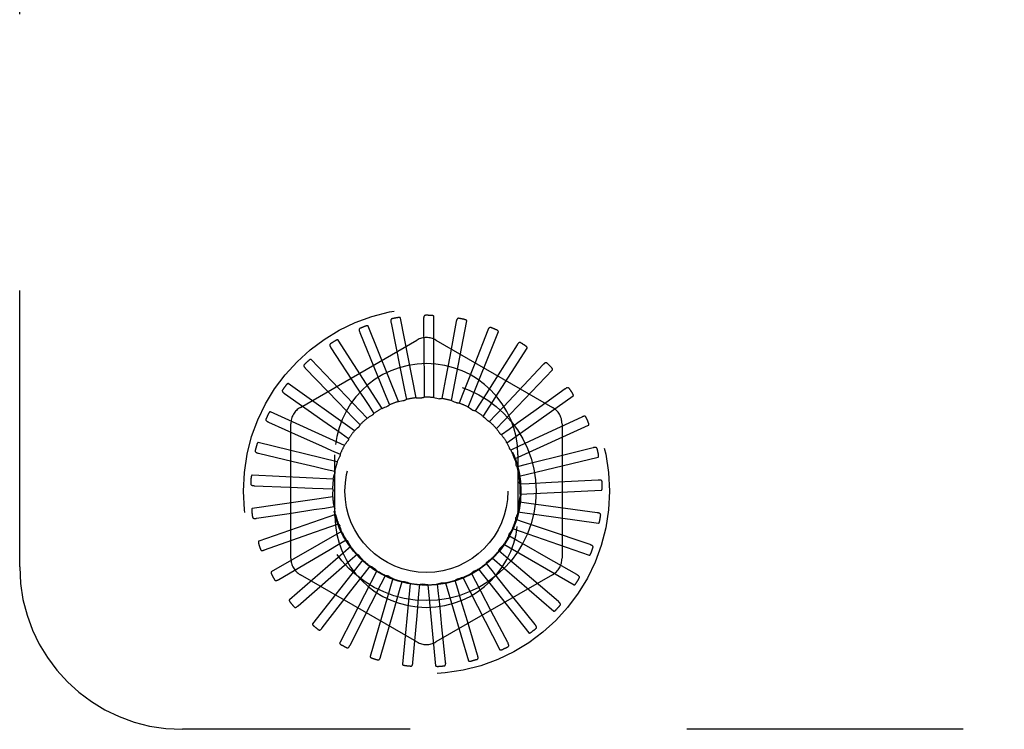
# Model space of a CAD drawing. Header units: inches. Extents: x 0 to 77.3, y 0 to 50.
# Tile 19 of 51: x 42.2 to 43.7, y 30.4 to 31.5. Entities that reach past the tile are written whole.
import ezdxf

# ---------------------------------------------------------------- set-up
doc = ezdxf.new("R2010")
doc.units = ezdxf.units.IN
doc.header["$LTSCALE"] = 4.25
doc.header["$MEASUREMENT"] = 0
doc.linetypes.add('HIDDEN', pattern=[0.2, 0.1, -0.1])
doc.layers.add('DEFAULT_2', color=8, linetype='HIDDEN')

msp = doc.modelspace()

# ---------------------------------------------------------------- linework, layer by layer
at = {"layer": 'DEFAULT_2', "color": 8, "linetype": 'HIDDEN'}
for p, q in [((42.169041, 30.620572), (42.169041, 32.370572)), ((42.778051, 30.880434), (42.7544, 31.003144)), ((42.789702, 31.001629), (42.79009, 30.947034)), ((42.805471, 30.880869), (42.805471, 31.005838)), ((42.751208, 30.874817), (42.704762, 30.990834)), ((42.739712, 30.996027), (42.753856, 30.92533)), ((42.839848, 30.997669), (42.829897, 30.943988)), ((42.832479, 30.876108), (42.856129, 30.998818)), ((42.691686, 30.981065), (42.718954, 30.914323)), ((42.858097, 30.866321), (42.904543, 30.982338)), ((42.888338, 30.984291), (42.868408, 30.933463)), ((42.600291, 30.865773), (42.779458, 30.969215)), ((42.64736, 30.957285), (42.686766, 30.89691)), ((42.725914, 30.864222), (42.658351, 30.969352)), ((42.808625, 30.969215), (42.987791, 30.865773)), ((42.8814, 30.851862), (42.948963, 30.956993)), ((42.933421, 30.961978), (42.904231, 30.91584)), ((42.608335, 30.925546), (42.658455, 30.873719)), ((42.703082, 30.849031), (42.616843, 30.939475)), ((42.973466, 30.931535), (42.936072, 30.891755)), ((42.718954, 30.914323), (42.731797, 30.882847)), ((42.753856, 30.92533), (42.76051, 30.891993)), ((42.901545, 30.833255), (42.987784, 30.9237)), ((42.683537, 30.829793), (42.581741, 30.902282)), ((42.686766, 30.89691), (42.705333, 30.868433)), ((42.790435, 30.895539), (42.790513, 30.88128)), ((42.576022, 30.886995), (42.635044, 30.84559)), ((42.731797, 30.882847), (42.737169, 30.869639)), ((42.76051, 30.891993), (42.763285, 30.878006)), ((42.82049, 30.893358), (42.817868, 30.879341)), ((42.849589, 30.885528), (42.844362, 30.872261)), ((42.917805, 30.811172), (43.019602, 30.883661)), ((43.007026, 30.894065), (42.96278, 30.86208)), ((42.658455, 30.873719), (42.682076, 30.849271)), ((42.705333, 30.868433), (42.713108, 30.85648)), ((42.876681, 30.872333), (42.869038, 30.860295)), ((42.667986, 30.807205), (42.554311, 30.859118)), ((42.900786, 30.854249), (42.891003, 30.843875)), ((43.032888, 30.85092), (42.967519, 30.820508)), ((42.551589, 30.843025), (42.601411, 30.820699)), ((42.585708, 30.63363), (42.585708, 30.840514)), ((42.635044, 30.84559), (42.662866, 30.826054)), ((42.682076, 30.849271), (42.691973, 30.839005)), ((42.929592, 30.78641), (43.043268, 30.838324)), ((43.002375, 30.840514), (43.002375, 30.63363)), ((42.662866, 30.826054), (42.674526, 30.817847)), ((42.921033, 30.831929), (42.909463, 30.823595)), ((42.967519, 30.820508), (42.93669, 30.806182)), ((42.656992, 30.782081), (42.535546, 30.811544)), ((42.93669, 30.806182), (42.923752, 30.800187)), ((42.535918, 30.795226), (42.589066, 30.782732)), ((42.648396, 30.799621), (42.661399, 30.793769)), ((42.653541, 30.698572), (42.653541, 30.792572)), ((42.934541, 30.792572), (42.934541, 30.698572)), ((42.93648, 30.759865), (43.057926, 30.789328)), ((43.050118, 30.803661), (42.997153, 30.790412)), ((42.947191, 30.777937), (42.933352, 30.774499)), ((42.65095, 30.755331), (42.526123, 30.761277)), ((42.639191, 30.770927), (42.653066, 30.767641)), ((42.529577, 30.745325), (42.584129, 30.743115)), ((42.952157, 30.748214), (42.937918, 30.747458)), ((42.986103, 30.750056), (42.952157, 30.748214)), ((43.058092, 30.753995), (42.986103, 30.750056)), ((42.635582, 30.74101), (42.649829, 30.740409)), ((42.93822, 30.732497), (43.063047, 30.738443)), ((42.650081, 30.727921), (42.526384, 30.710136)), ((42.951409, 30.718089), (42.937283, 30.720041)), ((42.985089, 30.713473), (42.951409, 30.718089)), ((42.532794, 30.695126), (42.586778, 30.70328)), ((42.654414, 30.700842), (42.536318, 30.659968)), ((42.6377, 30.71095), (42.651803, 30.713056)), ((42.934748, 30.705293), (43.058445, 30.687509)), ((43.056523, 30.703717), (42.985089, 30.713473)), ((42.645469, 30.681834), (42.658918, 30.686572)), ((42.944972, 30.68865), (42.931472, 30.69324)), ((42.97717, 30.677744), (42.944972, 30.68865)), ((42.545454, 30.646443), (42.613418, 30.670504)), ((42.663794, 30.675072), (42.555568, 30.612587)), ((42.613418, 30.670504), (42.645469, 30.681834)), ((42.926192, 30.679239), (43.044287, 30.638365)), ((43.045467, 30.654645), (42.97717, 30.677744)), ((42.658608, 30.654715), (42.670917, 30.661912)), ((42.912859, 30.655274), (43.021085, 30.59279)), ((42.933081, 30.660961), (42.920693, 30.668023)), ((42.677881, 30.651543), (42.583436, 30.569705)), ((42.676641, 30.630572), (42.687367, 30.639969)), ((42.916164, 30.636023), (42.905337, 30.645302)), ((42.567098, 30.601035), (42.614184, 30.628669)), ((42.696167, 30.631105), (42.618916, 30.532873)), ((42.651097, 30.608141), (42.676641, 30.630572)), ((42.894834, 30.614738), (42.885958, 30.625898)), ((42.895231, 30.634266), (42.989676, 30.552429)), ((43.025324, 30.608551), (42.97785, 30.635512)), ((42.596944, 30.560544), (42.651097, 30.608141)), ((42.779458, 30.504929), (42.600291, 30.608371)), ((42.71799, 30.614497), (42.660726, 30.50342)), ((42.678081, 30.583419), (42.698918, 30.610279)), ((42.698918, 30.610279), (42.707671, 30.621536)), ((42.987791, 30.608371), (42.808625, 30.504929)), ((42.869861, 30.597873), (42.863257, 30.610511)), ((42.865776, 30.612823), (42.866018, 30.612942)), ((42.873946, 30.616974), (42.951197, 30.518741)), ((42.742562, 30.602319), (42.707354, 30.482412)), ((42.709255, 30.56425), (42.724633, 30.594568)), ((42.724633, 30.594568), (42.731097, 30.607278)), ((42.752856, 30.584008), (42.756798, 30.597711)), ((42.768994, 30.595012), (42.757115, 30.470609)), ((42.782568, 30.578979), (42.783846, 30.593181)), ((42.796332, 30.592839), (42.808211, 30.468436)), ((42.812695, 30.579665), (42.811261, 30.593852)), ((42.823587, 30.595879), (42.858794, 30.475972)), ((42.842147, 30.58604), (42.838055, 30.599699)), ((42.849774, 30.604022), (42.907038, 30.492945)), ((42.996822, 30.567103), (42.955308, 30.602562)), ((42.633914, 30.526433), (42.678081, 30.583419)), ((42.743494, 30.551327), (42.752856, 30.584008)), ((42.77956, 30.545117), (42.782568, 30.578979)), ((42.676671, 30.499935), (42.709255, 30.56425)), ((42.960991, 30.531798), (42.926937, 30.574473)), ((42.723671, 30.482008), (42.743494, 30.551327)), ((42.919126, 30.503913), (42.893764, 30.55226)), ((42.773213, 30.4733), (42.77956, 30.545117)), ((42.872739, 30.484454), (42.856986, 30.536728)), ((42.823509, 30.474125), (42.817933, 30.528436)), ((46.169041, 30.370572), (42.419041, 30.370572))]:
    msp.add_line(p, q, dxfattribs=at)
for points in [[(42.74128, 31.002141), (42.740838, 31.002007), (42.740456, 31.001805), (42.740135, 31.00153), (42.739874, 31.001198), (42.739676, 31.000823), (42.739532, 31.000405), (42.739436, 30.999947), (42.739383, 30.999455), (42.739369, 30.998934), (42.739388, 30.998389), (42.739435, 30.997824), (42.739506, 30.99724), (42.739598, 30.996642), (42.739712, 30.996027)], [(42.7544, 31.003144), (42.754336, 31.003305), (42.754237, 31.003442), (42.7541, 31.003553), (42.753935, 31.003644), (42.753752, 31.003718), (42.753552, 31.003776), (42.753342, 31.003822), (42.75312, 31.003857), (42.752887, 31.003882), (42.752644, 31.0039), (42.752392, 31.003909), (42.752131, 31.003911), (42.751863, 31.003906), (42.751585, 31.003895), (42.751299, 31.003877), (42.751002, 31.003853), (42.750693, 31.003822), (42.750373, 31.003783), (42.750039, 31.003736), (42.749693, 31.00368)], [(42.792398, 31.007336), (42.791938, 31.007288), (42.791525, 31.007162), (42.791158, 31.006953), (42.79084, 31.006676), (42.790574, 31.006346), (42.790353, 31.005962), (42.790172, 31.005531), (42.790027, 31.005057), (42.789915, 31.004549), (42.78983, 31.004009), (42.789769, 31.003446), (42.789729, 31.002859), (42.789706, 31.002254), (42.789702, 31.001629)], [(42.805471, 31.005838), (42.805439, 31.006008), (42.805368, 31.00616), (42.805255, 31.006296), (42.805111, 31.006416), (42.804945, 31.006523), (42.804761, 31.006618), (42.804563, 31.006702), (42.804352, 31.006779), (42.804129, 31.006848), (42.803895, 31.006911), (42.80365, 31.006968), (42.803395, 31.007019), (42.803131, 31.007065), (42.802857, 31.007107), (42.802574, 31.007144), (42.802278, 31.007176), (42.801964, 31.007204), (42.80165, 31.007227), (42.801354, 31.007242), (42.801072, 31.007252)], [(42.843575, 31.002763), (42.843115, 31.002803), (42.842686, 31.002757), (42.842286, 31.002622), (42.84192, 31.00241), (42.841597, 31.002136), (42.841308, 31.001801), (42.841048, 31.001412), (42.840816, 31.000974), (42.84061, 31.000496), (42.840425, 30.999982), (42.840258, 30.999441), (42.840107, 30.998872), (42.83997, 30.998282), (42.839848, 30.997669)], [(42.856129, 30.998818), (42.856129, 30.998991), (42.856088, 30.999155), (42.856002, 30.999309), (42.855883, 30.999455), (42.85574, 30.999591), (42.855576, 30.99972), (42.855398, 30.99984), (42.855205, 30.999955), (42.854998, 31.000066), (42.854779, 31.000172), (42.854549, 31.000274), (42.854307, 31.000373), (42.854056, 31.000469), (42.853795, 31.000561), (42.853522, 31.000651), (42.853237, 31.000739), (42.852939, 31.000825), (42.852627, 31.000908), (42.852299, 31.000988), (42.851955, 31.001066)], [(42.692068, 30.987366), (42.691659, 30.98715), (42.691323, 30.98688), (42.69106, 30.98655), (42.690867, 30.986174), (42.690743, 30.985768), (42.690681, 30.98533), (42.690673, 30.984862), (42.690715, 30.984369), (42.690799, 30.983855), (42.690921, 30.983323), (42.691074, 30.982777), (42.691254, 30.982218), (42.691458, 30.981647), (42.691686, 30.981065)], [(42.704762, 30.990834), (42.704669, 30.99098), (42.704546, 30.991095), (42.70439, 30.991179), (42.704211, 30.991237), (42.704017, 30.991274), (42.70381, 30.991294), (42.703595, 30.991299), (42.70337, 30.991291), (42.703136, 30.991272), (42.702895, 30.991243), (42.702645, 30.991205), (42.702389, 30.991157), (42.702126, 30.991102), (42.701856, 30.991038), (42.701578, 30.990967), (42.701291, 30.990886), (42.700989, 30.990796), (42.700686, 30.990699), (42.700399, 30.990601), (42.700121, 30.9905)], [(42.892963, 30.988587), (42.892518, 30.988714), (42.892088, 30.98875), (42.89167, 30.988692), (42.891271, 30.988554), (42.890901, 30.988346), (42.890554, 30.988072), (42.890225, 30.987738), (42.889915, 30.987353), (42.889622, 30.986922), (42.889343, 30.986453), (42.889076, 30.985953), (42.888821, 30.985423), (42.888575, 30.98487), (42.888338, 30.984291)], [(42.904543, 30.982338), (42.904576, 30.982508), (42.904567, 30.982676), (42.904511, 30.982844), (42.904422, 30.98301), (42.904307, 30.983171), (42.904171, 30.983328), (42.904019, 30.98348), (42.903851, 30.983629), (42.903669, 30.983777), (42.903474, 30.983923), (42.903267, 30.984067), (42.903048, 30.984209), (42.90282, 30.984351), (42.902581, 30.984491), (42.90233, 30.984631), (42.902067, 30.984771), (42.901791, 30.984912), (42.9015, 30.985053), (42.901192, 30.985194), (42.900868, 30.985335)], [(42.646543, 30.963545), (42.646182, 30.963256), (42.645903, 30.962926), (42.645707, 30.962552), (42.645588, 30.962147), (42.645544, 30.961725), (42.645565, 30.961283), (42.645646, 30.960822), (42.645781, 30.960345), (42.645961, 30.959857), (42.646181, 30.959357), (42.646435, 30.95885), (42.646718, 30.958335), (42.647026, 30.957814), (42.64736, 30.957285)], [(42.658351, 30.969352), (42.658231, 30.969477), (42.658089, 30.969568), (42.65792, 30.96962), (42.657733, 30.969643), (42.657536, 30.969643), (42.657329, 30.969623), (42.657116, 30.969588), (42.656897, 30.969537), (42.656671, 30.969475), (42.65644, 30.9694), (42.656202, 30.969315), (42.655959, 30.96922), (42.655712, 30.969116), (42.655458, 30.969003), (42.655199, 30.96888), (42.654932, 30.968747), (42.654658, 30.968603), (42.654374, 30.968448), (42.65408, 30.968279), (42.653776, 30.968097)], [(42.938775, 30.965321), (42.938362, 30.965529), (42.937947, 30.965646), (42.937525, 30.965669), (42.937107, 30.965609), (42.936705, 30.965474), (42.936312, 30.965271), (42.935926, 30.965006), (42.935548, 30.964686), (42.935179, 30.964319), (42.934816, 30.963911), (42.93446, 30.96347), (42.934109, 30.962998), (42.933763, 30.962501), (42.933421, 30.961978)], [(42.948963, 30.956993), (42.949027, 30.957153), (42.94905, 30.957321), (42.949028, 30.957496), (42.948971, 30.957676), (42.948889, 30.957855), (42.948785, 30.958035), (42.948664, 30.958214), (42.948528, 30.958392), (42.948377, 30.958571), (42.948213, 30.958751), (42.948037, 30.958932), (42.94785, 30.959114), (42.947652, 30.959296), (42.947444, 30.959479), (42.947224, 30.959664), (42.946992, 30.959851), (42.946743, 30.960044), (42.946489, 30.960235), (42.946242, 30.960412), (42.945998, 30.96058)], [(42.79009, 30.947034), (42.790325, 30.912367), (42.790435, 30.895539)], [(42.829897, 30.943988), (42.823567, 30.909903), (42.82049, 30.893358)], [(42.606348, 30.931537), (42.606048, 30.931185), (42.605837, 30.930809), (42.605715, 30.930405), (42.605675, 30.929984), (42.605711, 30.929562), (42.605816, 30.929132), (42.605983, 30.928695), (42.606205, 30.928252), (42.606475, 30.927806), (42.606786, 30.927358), (42.60713, 30.926908), (42.607506, 30.926456), (42.607907, 30.926002), (42.608335, 30.925546)], [(42.616843, 30.939475), (42.616703, 30.939575), (42.616545, 30.939637), (42.61637, 30.939657), (42.616182, 30.939644), (42.615988, 30.939607), (42.615789, 30.939548), (42.615587, 30.939472), (42.615381, 30.939382), (42.615171, 30.939278), (42.614958, 30.939161), (42.614741, 30.939032), (42.61452, 30.938893), (42.614297, 30.938744), (42.61407, 30.938584), (42.613838, 30.938414), (42.613601, 30.938233), (42.613359, 30.938041), (42.61311, 30.937835), (42.612854, 30.937614), (42.612592, 30.937379)], [(42.868408, 30.933463), (42.855742, 30.901191), (42.849589, 30.885528)], [(42.979356, 30.933805), (42.97899, 30.934088), (42.978604, 30.934282), (42.978194, 30.934383), (42.977773, 30.934403), (42.977352, 30.934347), (42.976928, 30.934222), (42.976499, 30.934035), (42.976067, 30.933792), (42.975635, 30.933501), (42.975202, 30.933169), (42.974768, 30.932804), (42.974335, 30.932407), (42.9739, 30.931985), (42.973466, 30.931535)], [(42.987784, 30.9237), (42.987877, 30.923845), (42.987931, 30.924005), (42.987943, 30.924181), (42.987921, 30.924368), (42.987874, 30.92456), (42.987806, 30.924757), (42.987721, 30.924955), (42.987621, 30.925156), (42.987507, 30.92536), (42.98738, 30.925568), (42.987241, 30.925779), (42.987092, 30.925993), (42.986932, 30.926209), (42.986762, 30.926428), (42.986581, 30.926651), (42.986389, 30.926879), (42.986185, 30.927112), (42.985968, 30.927351), (42.985736, 30.927595), (42.985489, 30.927845)], [(42.904231, 30.91584), (42.885687, 30.886549), (42.876681, 30.872333)], [(42.581741, 30.902282), (42.581583, 30.902354), (42.581417, 30.902385), (42.581241, 30.902371), (42.581059, 30.902323), (42.580876, 30.90225), (42.580691, 30.902154), (42.580507, 30.902042), (42.580322, 30.901914), (42.580136, 30.901772), (42.579948, 30.901617), (42.579759, 30.90145), (42.579569, 30.901271), (42.579378, 30.901082), (42.579185, 30.900883), (42.57899, 30.900672), (42.578792, 30.90045), (42.578587, 30.90021), (42.578385, 30.899965), (42.578195, 30.899726), (42.578016, 30.89949)], [(43.013239, 30.895179), (43.012933, 30.895526), (43.012591, 30.895789), (43.012208, 30.895967), (43.011798, 30.896066), (43.011374, 30.89609), (43.010934, 30.896048), (43.010477, 30.895945), (43.010008, 30.895788), (43.009528, 30.895585), (43.00904, 30.895341), (43.008545, 30.895064), (43.008044, 30.894756), (43.007538, 30.894424), (43.007026, 30.894065)], [(42.572937, 30.892502), (42.57271, 30.8921), (42.572573, 30.89169), (42.57253, 30.89127), (42.57257, 30.89085), (42.572686, 30.890441), (42.57287, 30.890039), (42.573117, 30.889642), (42.573418, 30.889249), (42.573767, 30.888862), (42.574158, 30.888481), (42.574581, 30.888104), (42.575036, 30.887731), (42.575515, 30.887361), (42.576022, 30.886995)], [(42.778051, 30.880434), (42.780278, 30.880472), (42.782503, 30.880476), (42.784726, 30.880447), (42.786945, 30.880384)], [(42.790513, 30.88128), (42.789962, 30.880992), (42.78939, 30.880758), (42.788789, 30.880578), (42.788174, 30.880454), (42.787562, 30.88039), (42.786945, 30.880384)], [(42.805471, 30.880869), (42.807666, 30.880485), (42.809851, 30.880068), (42.812028, 30.879619), (42.814196, 30.879137)], [(42.936072, 30.891755), (42.912319, 30.866503), (42.900786, 30.854249)], [(43.019602, 30.883661), (43.019721, 30.883786), (43.019805, 30.883933), (43.019849, 30.884104), (43.019863, 30.884292), (43.019854, 30.884489), (43.019824, 30.884695), (43.019778, 30.884905), (43.019718, 30.885122), (43.019645, 30.885344), (43.019559, 30.885572), (43.019463, 30.885805), (43.019357, 30.886044), (43.019241, 30.886286), (43.019115, 30.886533), (43.01898, 30.886787), (43.018835, 30.887047), (43.018675, 30.887319), (43.01851, 30.88759), (43.018346, 30.887847), (43.018182, 30.888094)], [(42.725914, 30.864222), (42.727968, 30.865085), (42.730032, 30.865916), (42.732106, 30.866715), (42.73419, 30.867481)], [(42.737169, 30.869639), (42.736765, 30.869166), (42.73632, 30.868737), (42.735829, 30.868346), (42.735305, 30.868003), (42.73476, 30.867716), (42.73419, 30.867481)], [(42.751208, 30.874817), (42.753389, 30.875276), (42.755572, 30.875701), (42.75776, 30.876093), (42.759951, 30.876451)], [(42.763285, 30.878006), (42.762799, 30.877619), (42.762281, 30.877281), (42.761725, 30.876991), (42.761145, 30.876753), (42.760556, 30.876574), (42.759952, 30.876451)], [(42.817868, 30.879341), (42.817273, 30.879163), (42.816667, 30.879042), (42.816042, 30.878979), (42.815416, 30.878974), (42.814802, 30.879026), (42.814196, 30.879137)], [(42.832479, 30.876108), (42.834561, 30.875315), (42.836628, 30.874492), (42.83868, 30.873639), (42.840717, 30.872756)], [(42.844362, 30.872261), (42.843744, 30.872198), (42.843126, 30.872194), (42.842501, 30.872251), (42.841885, 30.872364), (42.841292, 30.872532), (42.840717, 30.872756)], [(42.858097, 30.866321), (42.859991, 30.865148), (42.861865, 30.863949), (42.863719, 30.862723), (42.865552, 30.86147)], [(42.554311, 30.859118), (42.554143, 30.859159), (42.553974, 30.859158), (42.553804, 30.859111), (42.553634, 30.85903), (42.553468, 30.858923), (42.553304, 30.858794), (42.553145, 30.858649), (42.552988, 30.858489), (42.552832, 30.858314), (42.552677, 30.858126), (42.552523, 30.857926), (42.55237, 30.857715), (42.552218, 30.857493), (42.552067, 30.857261), (42.551915, 30.857017), (42.551762, 30.856761), (42.551609, 30.856492), (42.551454, 30.856208), (42.551299, 30.855909), (42.551144, 30.855595)], [(42.703082, 30.849031), (42.704933, 30.850266), (42.706802, 30.851472), (42.708688, 30.852649), (42.710591, 30.853797)], [(42.713108, 30.85648), (42.712801, 30.85594), (42.712445, 30.855434), (42.712037, 30.854957), (42.711587, 30.854521), (42.711107, 30.854136), (42.710591, 30.853797)], [(42.869038, 30.860295), (42.868419, 30.86035), (42.867811, 30.860463), (42.867208, 30.860637), (42.866624, 30.860865), (42.866074, 30.861142), (42.865552, 30.86147)], [(42.8814, 30.851862), (42.883038, 30.850353), (42.884651, 30.84882), (42.88624, 30.847266), (42.887802, 30.845688)], [(42.96278, 30.86208), (42.934677, 30.84178), (42.921033, 30.831929)], [(43.0392, 30.850839), (43.038965, 30.851237), (43.038679, 30.85156), (43.038336, 30.851807), (43.037952, 30.851982), (43.037541, 30.852086), (43.037101, 30.852128), (43.036633, 30.852113), (43.036142, 30.852048), (43.035633, 30.851939), (43.035107, 30.851792), (43.034569, 30.851614), (43.034019, 30.851407), (43.033459, 30.851176), (43.032888, 30.85092)], [(42.547517, 30.847849), (42.54737, 30.847411), (42.547313, 30.846983), (42.547351, 30.846562), (42.54747, 30.846157), (42.547661, 30.845778), (42.547918, 30.845418), (42.548235, 30.845074), (42.548605, 30.844746), (42.549021, 30.844432), (42.549477, 30.844131), (42.549964, 30.843841), (42.550481, 30.843561), (42.551022, 30.843289), (42.551589, 30.843025)], [(42.683537, 30.829793), (42.685123, 30.831358), (42.68673, 30.832897), (42.688359, 30.834409), (42.690009, 30.835895)], [(42.691973, 30.839005), (42.691773, 30.838417), (42.69152, 30.837853), (42.691209, 30.837307), (42.69085, 30.836794), (42.690451, 30.836325), (42.690009, 30.835895)], [(42.891003, 30.843875), (42.890401, 30.844048), (42.889826, 30.844274), (42.889273, 30.844554), (42.888749, 30.844885), (42.88826, 30.845262), (42.887802, 30.845688)], [(43.043268, 30.838324), (43.043409, 30.838424), (43.043519, 30.838553), (43.043595, 30.838712), (43.043644, 30.838894), (43.043672, 30.839089), (43.043682, 30.839297), (43.043677, 30.839513), (43.043658, 30.839736), (43.043628, 30.839969), (43.043588, 30.840209), (43.043538, 30.840456), (43.043478, 30.84071), (43.04341, 30.84097), (43.043334, 30.841237), (43.043249, 30.841511), (43.043155, 30.841794), (43.043052, 30.842086), (43.042939, 30.842389), (43.042814, 30.842703), (43.042677, 30.843029)], [(42.601411, 30.820699), (42.633043, 30.806512), (42.648396, 30.799621)], [(42.901545, 30.833255), (42.902868, 30.831463), (42.904163, 30.829653), (42.905428, 30.827826), (42.906664, 30.825981)], [(42.909463, 30.823595), (42.908909, 30.823876), (42.908387, 30.824207), (42.907891, 30.824592), (42.907434, 30.825021), (42.907026, 30.825482), (42.906664, 30.825981)], [(42.535546, 30.811544), (42.535373, 30.811552), (42.535207, 30.811519), (42.535049, 30.811441), (42.534898, 30.811328), (42.534755, 30.811192), (42.534619, 30.811035), (42.53449, 30.810862), (42.534366, 30.810675), (42.534246, 30.810474), (42.534129, 30.81026), (42.534016, 30.810034), (42.533906, 30.809798), (42.533798, 30.809552), (42.533693, 30.809295), (42.53359, 30.809027), (42.533489, 30.808746), (42.533388, 30.808448), (42.533291, 30.808145), (42.533205, 30.807855), (42.533126, 30.807571)], [(42.667986, 30.807205), (42.669248, 30.809041), (42.670535, 30.810856), (42.671848, 30.812649), (42.673186, 30.814421)], [(42.674526, 30.817847), (42.674442, 30.817231), (42.674299, 30.816629), (42.674097, 30.816035), (42.673842, 30.815463), (42.673539, 30.814927), (42.673186, 30.814421)], [(42.917805, 30.811172), (42.918765, 30.809161), (42.919694, 30.807139), (42.92059, 30.805106), (42.921455, 30.80306)], [(42.531007, 30.799192), (42.530946, 30.798734), (42.530971, 30.798303), (42.531088, 30.797897), (42.531281, 30.797522), (42.53154, 30.797186), (42.531861, 30.796881), (42.532237, 30.796603), (42.532663, 30.796351), (42.533131, 30.796122), (42.533635, 30.795913), (42.534169, 30.79572), (42.534729, 30.795543), (42.535312, 30.795378), (42.535918, 30.795226)], [(42.656992, 30.782081), (42.657883, 30.784123), (42.658803, 30.786149), (42.659753, 30.788158), (42.660732, 30.790151)], [(42.661399, 30.793769), (42.661433, 30.793148), (42.661407, 30.79253), (42.661321, 30.791909), (42.661179, 30.791298), (42.660983, 30.790715), (42.660732, 30.790151)], [(42.923752, 30.800187), (42.923261, 30.800568), (42.922811, 30.800992), (42.922397, 30.801464), (42.922029, 30.801972), (42.921717, 30.802502), (42.921455, 30.80306)], [(42.997153, 30.790412), (42.963519, 30.78201), (42.947191, 30.777937)], [(43.0563, 30.802386), (43.056145, 30.802821), (43.055925, 30.803193), (43.055635, 30.8035), (43.055291, 30.803745), (43.054907, 30.803925), (43.054483, 30.804049), (43.054021, 30.804123), (43.053526, 30.804152), (43.053006, 30.804142), (43.052462, 30.804097), (43.051899, 30.804024), (43.05132, 30.803924), (43.050727, 30.803804), (43.050118, 30.803661)], [(43.057926, 30.789328), (43.058084, 30.7894), (43.058216, 30.789505), (43.058321, 30.789647), (43.058403, 30.789816), (43.058468, 30.790003), (43.058517, 30.790205), (43.058553, 30.790417), (43.058577, 30.790641), (43.058591, 30.790875), (43.058597, 30.791118), (43.058594, 30.79137), (43.058584, 30.791631), (43.058567, 30.791899), (43.058542, 30.792175), (43.058511, 30.792461), (43.058472, 30.792756), (43.058427, 30.793063), (43.058373, 30.793382), (43.058309, 30.793714), (43.058237, 30.794059)], [(42.589066, 30.782732), (42.622811, 30.774788), (42.639191, 30.770927)], [(42.929592, 30.78641), (42.930154, 30.784254), (42.930683, 30.782093), (42.931179, 30.779927), (42.931641, 30.777755)], [(42.933352, 30.774499), (42.932943, 30.774966), (42.932581, 30.775468), (42.932264, 30.776009), (42.931999, 30.776577), (42.931792, 30.777157), (42.931641, 30.777755)], [(42.526123, 30.761277), (42.525952, 30.761253), (42.525795, 30.761189), (42.525655, 30.761082), (42.525528, 30.760943), (42.525413, 30.760782), (42.525309, 30.760602), (42.525215, 30.760408), (42.525129, 30.760201), (42.525049, 30.759981), (42.524975, 30.759749), (42.524907, 30.759506), (42.524843, 30.759253), (42.524784, 30.758991), (42.52473, 30.758719), (42.52468, 30.758436), (42.524633, 30.758141), (42.524591, 30.757835), (42.524553, 30.757514), (42.52452, 30.757176), (42.524492, 30.756821)], [(42.65095, 30.755331), (42.651439, 30.757505), (42.651959, 30.759668), (42.652511, 30.761821), (42.653096, 30.763963)], [(42.653066, 30.767641), (42.653217, 30.767038), (42.653308, 30.766427), (42.653342, 30.7658), (42.653317, 30.765174), (42.653235, 30.764564), (42.653096, 30.763963)], [(42.93648, 30.759865), (42.936624, 30.757642), (42.936734, 30.75542), (42.936811, 30.753199), (42.936854, 30.750979)], [(42.524004, 30.748291), (42.524031, 30.747829), (42.524137, 30.74741), (42.524328, 30.747034), (42.524589, 30.746702), (42.524907, 30.746421), (42.52528, 30.746182), (42.525702, 30.745981), (42.526168, 30.745814), (42.526671, 30.745677), (42.527205, 30.745567), (42.527765, 30.745479), (42.528349, 30.745411), (42.528953, 30.745359), (42.529577, 30.745325)], [(42.937918, 30.747458), (42.937604, 30.747994), (42.937344, 30.748555), (42.937135, 30.749147), (42.936982, 30.749754), (42.936889, 30.750363), (42.936854, 30.750979)], [(43.063921, 30.751573), (43.063852, 30.75203), (43.063706, 30.752436), (43.06348, 30.752793), (43.063188, 30.753098), (43.062845, 30.753348), (43.062452, 30.75355), (43.062012, 30.75371), (43.061532, 30.753832), (43.061019, 30.75392), (43.060476, 30.753979), (43.05991, 30.754014), (43.059323, 30.754026), (43.058717, 30.75402), (43.058092, 30.753995)], [(42.584129, 30.743115), (42.618767, 30.741701), (42.635582, 30.74101)], [(42.649829, 30.740409), (42.65009, 30.739846), (42.650296, 30.739262), (42.650447, 30.738653), (42.650542, 30.738034), (42.650577, 30.737419), (42.650554, 30.736803)], [(42.650081, 30.727921), (42.650149, 30.730148), (42.65025, 30.732371), (42.650385, 30.734589), (42.650554, 30.736803)], [(42.93822, 30.732497), (42.93794, 30.730286), (42.937628, 30.728083), (42.937283, 30.725888), (42.936905, 30.7237)], [(43.063047, 30.738443), (43.063215, 30.738484), (43.063365, 30.738562), (43.063495, 30.738682), (43.063608, 30.738832), (43.063707, 30.739003), (43.063793, 30.739193), (43.063868, 30.739394), (43.063934, 30.739609), (43.063993, 30.739836), (43.064044, 30.740074), (43.06409, 30.740322), (43.064129, 30.74058), (43.064162, 30.740846), (43.064191, 30.741123), (43.064214, 30.741409), (43.064232, 30.741706), (43.064245, 30.742022), (43.064253, 30.742339), (43.064254, 30.742643), (43.064249, 30.742939)], [(42.937283, 30.720041), (42.937077, 30.720627), (42.936927, 30.721227), (42.936834, 30.721848), (42.936799, 30.722473), (42.936823, 30.723089), (42.936905, 30.7237)], [(42.526384, 30.710136), (42.52622, 30.71008), (42.526079, 30.709987), (42.525961, 30.709856), (42.525862, 30.709695), (42.52578, 30.709516), (42.525713, 30.709319), (42.525657, 30.709111), (42.525611, 30.708891), (42.525574, 30.70866), (42.525546, 30.708418), (42.525524, 30.708166), (42.52551, 30.707906), (42.525502, 30.707637), (42.5255, 30.70736), (42.525504, 30.707073), (42.525514, 30.706775), (42.525531, 30.706465), (42.525554, 30.706143), (42.525585, 30.705807), (42.525625, 30.705457)], [(42.586778, 30.70328), (42.621059, 30.708446), (42.6377, 30.71095)], [(42.651803, 30.713056), (42.652167, 30.712553), (42.652479, 30.712019), (42.652743, 30.711449), (42.652953, 30.710859), (42.653104, 30.710262), (42.653197, 30.709653)], [(42.654414, 30.700842), (42.654059, 30.703041), (42.653738, 30.705243), (42.653451, 30.707447), (42.653197, 30.709653)], [(42.934748, 30.705293), (42.934056, 30.703176), (42.933332, 30.701072), (42.932578, 30.698981), (42.931792, 30.696904)], [(43.061789, 30.700236), (43.061807, 30.700697), (43.061741, 30.701124), (43.061586, 30.701517), (43.061357, 30.701872), (43.061068, 30.702182), (43.06072, 30.702455), (43.060318, 30.702696), (43.05987, 30.702906), (43.059383, 30.70309), (43.058861, 30.70325), (43.058312, 30.703391), (43.057737, 30.703515), (43.057141, 30.703623), (43.056523, 30.703717)], [(42.526761, 30.696982), (42.526874, 30.696534), (42.527058, 30.696144), (42.527317, 30.69581), (42.527636, 30.695534), (42.528002, 30.695318), (42.528412, 30.695154), (42.528865, 30.695036), (42.529354, 30.69496), (42.529874, 30.694921), (42.53042, 30.694915), (42.530986, 30.694934), (42.531572, 30.694978), (42.532175, 30.695041), (42.532794, 30.695126)], [(42.658918, 30.686572), (42.659371, 30.686146), (42.659779, 30.685681), (42.660145, 30.685172), (42.660463, 30.684632), (42.660724, 30.684074), (42.660932, 30.683493)], [(42.663794, 30.675072), (42.663029, 30.677164), (42.662297, 30.679266), (42.661598, 30.681375), (42.660932, 30.683493)], [(42.931472, 30.69324), (42.93138, 30.693854), (42.931346, 30.694472), (42.931373, 30.695099), (42.931457, 30.69572), (42.931596, 30.69632), (42.931792, 30.696904)], [(43.058445, 30.687509), (43.058618, 30.687517), (43.05878, 30.687565), (43.05893, 30.687658), (43.05907, 30.687784), (43.059199, 30.687934), (43.059319, 30.688103), (43.059432, 30.688287), (43.059537, 30.688486), (43.059638, 30.688697), (43.059733, 30.688921), (43.059825, 30.689156), (43.059912, 30.689402), (43.059995, 30.689657), (43.060075, 30.689923), (43.060152, 30.6902), (43.060226, 30.690489), (43.060298, 30.69079), (43.060366, 30.691106), (43.060431, 30.691437), (43.060492, 30.691782)], [(42.920693, 30.668023), (42.920719, 30.668644), (42.920803, 30.669257), (42.920948, 30.669867), (42.921148, 30.670461), (42.921398, 30.671024), (42.921701, 30.671561)], [(42.926192, 30.679239), (42.925111, 30.67729), (42.924002, 30.675361), (42.922866, 30.673451), (42.921701, 30.671561)], [(42.536318, 30.659968), (42.536168, 30.659882), (42.536047, 30.659765), (42.535956, 30.659613), (42.53589, 30.659437), (42.535843, 30.659245), (42.535814, 30.659039), (42.535798, 30.658824), (42.535795, 30.658599), (42.535803, 30.658365), (42.535821, 30.658122), (42.535847, 30.657872), (42.535882, 30.657613), (42.535925, 30.657348), (42.535976, 30.657075), (42.536034, 30.656794), (42.536101, 30.656503), (42.536177, 30.656197), (42.536259, 30.655891), (42.536344, 30.655598), (42.536432, 30.655314)], [(42.614184, 30.628669), (42.644089, 30.646206), (42.658608, 30.654715)], [(42.670917, 30.661912), (42.671442, 30.66158), (42.671931, 30.6612), (42.672387, 30.66077), (42.672802, 30.6603), (42.673163, 30.659801), (42.673477, 30.65927)], [(42.677881, 30.651543), (42.676734, 30.653453), (42.675618, 30.655378), (42.674532, 30.657317), (42.673477, 30.65927)], [(42.912859, 30.655274), (42.911428, 30.653566), (42.909975, 30.651881), (42.908497, 30.650221), (42.906996, 30.648585)], [(42.97785, 30.635512), (42.947709, 30.652642), (42.933081, 30.660961)], [(43.049979, 30.650229), (43.050084, 30.65068), (43.0501, 30.651111), (43.050022, 30.651527), (43.049865, 30.651918), (43.049639, 30.652278), (43.049349, 30.652611), (43.049001, 30.652924), (43.048601, 30.653215), (43.048157, 30.653488), (43.047675, 30.653744), (43.047162, 30.653986), (43.046621, 30.654216), (43.046057, 30.654436), (43.045467, 30.654645)], [(42.539178, 30.647124), (42.539374, 30.646705), (42.539628, 30.646356), (42.539946, 30.646078), (42.540312, 30.645867), (42.540711, 30.645724), (42.541146, 30.645641), (42.541613, 30.645611), (42.542107, 30.645629), (42.542625, 30.645689), (42.543162, 30.645786), (42.543715, 30.645912), (42.544282, 30.646066), (42.544861, 30.646242), (42.545454, 30.646443)], [(42.687367, 30.639969), (42.687945, 30.639742), (42.688496, 30.639462), (42.689026, 30.639125), (42.689522, 30.638742), (42.689971, 30.638322), (42.69038, 30.637859)], [(42.905337, 30.645302), (42.90548, 30.645907), (42.905678, 30.646492), (42.905936, 30.647065), (42.906245, 30.64761), (42.906597, 30.648115), (42.906996, 30.648585)], [(43.044287, 30.638365), (43.044458, 30.638341), (43.044626, 30.638358), (43.044792, 30.638421), (43.044953, 30.638518), (43.045108, 30.63864), (43.045258, 30.638784), (43.045403, 30.638943), (43.045544, 30.639118), (43.045683, 30.639307), (43.045819, 30.639509), (43.045954, 30.639722), (43.046086, 30.639947), (43.046216, 30.640182), (43.046345, 30.640428), (43.046473, 30.640685), (43.0466, 30.640954), (43.046729, 30.641242), (43.046854, 30.641534), (43.046969, 30.641816), (43.047074, 30.642093)], [(42.696167, 30.631105), (42.694679, 30.632763), (42.693219, 30.634442), (42.691786, 30.636141), (42.69038, 30.637859)], [(42.885958, 30.625898), (42.886213, 30.626464), (42.886519, 30.627002), (42.88688, 30.627515), (42.887286, 30.627992), (42.887728, 30.628421), (42.888209, 30.628807)], [(42.895231, 30.634266), (42.893504, 30.63286), (42.891758, 30.631481), (42.889993, 30.63013), (42.888209, 30.628807)], [(42.955308, 30.602562), (42.928954, 30.625086), (42.916164, 30.636023)], [(42.555568, 30.612587), (42.555437, 30.612474), (42.55534, 30.612336), (42.555279, 30.61217), (42.555247, 30.611984), (42.555238, 30.611787), (42.555248, 30.611579), (42.555274, 30.611365), (42.555313, 30.611144), (42.555365, 30.610916), (42.555428, 30.610681), (42.555502, 30.610439), (42.555585, 30.610192), (42.555678, 30.60994), (42.555779, 30.609682), (42.555889, 30.609417), (42.55601, 30.609144), (42.55614, 30.608862), (42.556281, 30.608572), (42.556435, 30.608272), (42.556601, 30.607963)], [(42.707671, 30.621536), (42.708282, 30.621422), (42.708876, 30.621251), (42.70946, 30.621021), (42.71002, 30.620739), (42.710541, 30.620411), (42.711029, 30.620034)], [(42.71799, 30.614497), (42.716215, 30.615844), (42.714464, 30.617216), (42.712735, 30.618613), (42.711029, 30.620034)], [(42.863257, 30.610511), (42.863585, 30.610982), (42.863952, 30.61142), (42.864361, 30.611829), (42.864804, 30.612202), (42.865275, 30.612532), (42.865776, 30.612823)], [(42.873946, 30.616974), (42.872642, 30.616268), (42.871331, 30.615576), (42.870012, 30.614898), (42.868687, 30.614232), (42.867356, 30.613581), (42.866018, 30.612942)], [(42.926937, 30.574473), (42.905323, 30.601577), (42.894834, 30.614738)], [(43.028919, 30.603363), (43.029107, 30.603785), (43.029204, 30.604205), (43.029207, 30.604628), (43.029127, 30.605042), (43.028973, 30.605438), (43.028751, 30.60582), (43.028468, 30.606193), (43.028131, 30.606555), (43.027746, 30.606907), (43.027321, 30.60725), (43.026864, 30.607584), (43.026376, 30.607912), (43.025864, 30.608235), (43.025324, 30.608551)], [(42.560807, 30.600517), (42.561078, 30.600142), (42.561394, 30.599848), (42.561759, 30.599634), (42.562158, 30.599497), (42.562577, 30.599432), (42.563019, 30.599432), (42.563484, 30.599492), (42.563966, 30.599603), (42.564463, 30.59976), (42.564972, 30.599956), (42.565491, 30.600185), (42.566019, 30.600443), (42.566554, 30.600726), (42.567098, 30.601035)], [(42.731097, 30.607278), (42.731719, 30.607282), (42.732335, 30.607227), (42.732951, 30.607111), (42.733554, 30.60694), (42.734128, 30.606716), (42.734679, 30.606439)], [(42.742562, 30.602319), (42.740564, 30.603306), (42.738585, 30.604322), (42.736623, 30.605366), (42.734679, 30.606439)], [(42.756798, 30.597711), (42.757408, 30.597832), (42.758023, 30.597895), (42.758651, 30.597898), (42.759275, 30.597844), (42.759881, 30.597733), (42.760474, 30.597565)], [(42.768994, 30.595012), (42.766846, 30.595603), (42.76471, 30.596226), (42.762586, 30.59688), (42.760474, 30.597565)], [(42.783846, 30.593181), (42.784421, 30.593416), (42.785013, 30.593594), (42.785629, 30.593716), (42.786252, 30.593781), (42.786868, 30.593786), (42.787482, 30.593734)], [(42.796332, 30.592839), (42.79411, 30.593013), (42.791895, 30.59322), (42.789686, 30.59346), (42.787482, 30.593734)], [(42.811261, 30.593852), (42.811782, 30.594191), (42.81233, 30.594478), (42.812911, 30.594714), (42.813511, 30.594896), (42.814114, 30.595018), (42.814728, 30.595083)], [(42.823587, 30.595879), (42.821373, 30.595629), (42.819158, 30.595413), (42.816943, 30.595231), (42.814728, 30.595083)], [(42.838055, 30.599699), (42.838502, 30.600131), (42.838985, 30.600516), (42.839511, 30.600858), (42.840066, 30.60115), (42.840635, 30.601384), (42.841225, 30.601564)], [(42.849774, 30.604022), (42.847647, 30.603358), (42.845513, 30.602727), (42.843373, 30.602129), (42.841225, 30.601564)], [(42.893764, 30.55226), (42.877669, 30.582966), (42.869861, 30.597873)], [(43.021085, 30.59279), (43.021248, 30.592733), (43.021416, 30.592718), (43.02159, 30.592749), (43.021767, 30.592814), (43.021943, 30.592904), (43.022117, 30.593017), (43.02229, 30.593146), (43.022462, 30.593291), (43.022633, 30.59345), (43.022805, 30.593622), (43.022978, 30.593807), (43.02315, 30.594003), (43.023322, 30.594209), (43.023495, 30.594426), (43.02367, 30.594654), (43.023846, 30.594894), (43.024024, 30.595148), (43.024205, 30.595415), (43.024389, 30.5957), (43.024575, 30.596001)], [(42.817933, 30.528436), (42.814403, 30.562923), (42.812695, 30.579665)], [(42.856986, 30.536728), (42.846993, 30.569924), (42.842147, 30.58604)], [(42.583436, 30.569705), (42.583329, 30.56957), (42.58326, 30.569416), (42.583232, 30.569241), (42.583236, 30.569053), (42.583264, 30.568857), (42.583313, 30.568655), (42.583378, 30.56845), (42.583459, 30.56824), (42.583553, 30.568026), (42.58366, 30.567807), (42.583778, 30.567584), (42.583907, 30.567357), (42.584045, 30.567127), (42.584193, 30.566892), (42.584352, 30.566653), (42.584522, 30.566408), (42.584703, 30.566157), (42.584897, 30.565898), (42.585106, 30.565631), (42.58533, 30.565355)], [(42.999369, 30.561328), (42.999634, 30.561705), (42.999809, 30.562099), (42.999892, 30.562514), (42.999892, 30.562936), (42.999816, 30.563354), (42.999671, 30.563772), (42.999463, 30.564191), (42.9992, 30.564611), (42.99889, 30.565029), (42.998537, 30.565446), (42.998151, 30.565862), (42.997734, 30.566276), (42.997292, 30.56669), (42.996822, 30.567103)], [(42.590865, 30.558844), (42.591202, 30.558528), (42.591568, 30.558299), (42.591966, 30.558158), (42.592384, 30.558099), (42.592808, 30.558114), (42.593242, 30.558199), (42.593687, 30.558344), (42.59414, 30.558545), (42.594598, 30.558793), (42.595061, 30.559082), (42.595527, 30.559405), (42.595996, 30.559759), (42.596469, 30.560138), (42.596944, 30.560544)], [(42.989676, 30.552429), (42.989826, 30.552342), (42.989988, 30.552296), (42.990165, 30.552293), (42.990351, 30.552323), (42.99054, 30.552379), (42.990733, 30.552457), (42.990927, 30.552551), (42.991123, 30.552661), (42.991322, 30.552784), (42.991523, 30.552921), (42.991727, 30.553069), (42.991934, 30.553229), (42.992142, 30.553399), (42.992353, 30.553579), (42.992567, 30.55377), (42.992786, 30.553973), (42.993009, 30.554188), (42.993237, 30.554417), (42.993471, 30.55466), (42.993709, 30.554919)], [(42.618916, 30.532873), (42.618837, 30.532719), (42.618798, 30.532555), (42.618804, 30.532378), (42.618843, 30.532194), (42.618907, 30.532007), (42.618994, 30.531818), (42.619097, 30.531629), (42.619216, 30.531438), (42.619349, 30.531246), (42.619495, 30.531051), (42.619653, 30.530854), (42.619823, 30.530656), (42.620002, 30.530456), (42.620192, 30.530254), (42.620393, 30.530049), (42.620606, 30.52984), (42.620836, 30.529624), (42.621071, 30.52941), (42.6213, 30.529211), (42.621526, 30.529021)], [(42.628266, 30.523614), (42.628657, 30.523367), (42.62906, 30.523211), (42.629478, 30.523149), (42.629899, 30.523169), (42.630313, 30.523265), (42.630723, 30.52343), (42.631132, 30.523657), (42.631539, 30.52394), (42.631941, 30.52427), (42.632341, 30.524642), (42.632738, 30.525047), (42.633132, 30.525483), (42.633524, 30.525944), (42.633914, 30.526433)], [(42.951197, 30.518741), (42.951328, 30.518628), (42.951478, 30.518552), (42.951651, 30.518515), (42.951839, 30.51851), (42.952036, 30.518529), (42.95224, 30.518569), (42.952448, 30.518624), (42.952661, 30.518695), (42.95288, 30.518779), (42.953104, 30.518875), (42.953332, 30.518982), (42.953565, 30.5191), (42.953802, 30.519227), (42.954043, 30.519364), (42.95429, 30.519511), (42.954542, 30.519669), (42.954807, 30.519841), (42.95507, 30.520019), (42.955318, 30.520195), (42.955557, 30.520371)], [(42.9624, 30.525645), (42.962731, 30.525967), (42.962978, 30.526321), (42.963137, 30.526713), (42.963216, 30.527127), (42.963221, 30.527552), (42.963157, 30.527989), (42.963033, 30.52844), (42.962854, 30.528902), (42.962628, 30.529371), (42.962361, 30.529847), (42.962061, 30.530328), (42.96173, 30.530814), (42.961374, 30.531304), (42.960991, 30.531798)], [(42.660726, 30.50342), (42.660677, 30.503254), (42.66067, 30.503086), (42.660709, 30.502913), (42.660782, 30.50274), (42.660881, 30.502569), (42.661002, 30.502399), (42.661139, 30.502233), (42.661292, 30.502069), (42.661459, 30.501905), (42.661639, 30.501741), (42.661832, 30.501578), (42.662036, 30.501415), (42.66225, 30.501253), (42.662475, 30.50109), (42.662711, 30.500927), (42.662959, 30.500762), (42.663221, 30.500596), (42.663497, 30.500428), (42.663789, 30.500259), (42.664096, 30.500088)], [(42.919344, 30.497604), (42.919731, 30.497857), (42.92004, 30.498159), (42.920271, 30.498513), (42.920427, 30.498905), (42.920512, 30.499321), (42.920532, 30.499763), (42.920495, 30.500229), (42.920407, 30.500717), (42.920274, 30.50122), (42.920101, 30.501739), (42.919898, 30.502268), (42.919665, 30.502807), (42.919408, 30.503355), (42.919126, 30.503913)], [(42.671659, 30.496098), (42.67209, 30.49593), (42.672515, 30.495853), (42.672937, 30.495871), (42.673347, 30.49597), (42.673735, 30.496143), (42.674106, 30.496382), (42.674465, 30.496683), (42.674811, 30.497037), (42.675144, 30.497438), (42.675466, 30.497879), (42.675779, 30.498351), (42.676083, 30.498854), (42.676381, 30.499382), (42.676671, 30.499935)], [(42.907038, 30.492945), (42.907144, 30.492809), (42.907278, 30.492705), (42.907441, 30.492637), (42.907625, 30.492596), (42.907821, 30.492578), (42.908029, 30.492578), (42.908244, 30.492593), (42.908467, 30.492622), (42.908698, 30.492663), (42.908935, 30.492715), (42.90918, 30.492777), (42.909431, 30.492849), (42.909687, 30.492929), (42.90995, 30.493018), (42.91022, 30.493116), (42.910498, 30.493223), (42.910785, 30.493339), (42.911082, 30.493467), (42.911389, 30.493606), (42.911706, 30.493757)], [(42.707354, 30.482412), (42.707337, 30.48224), (42.707362, 30.482073), (42.707433, 30.481911), (42.707538, 30.481755), (42.707667, 30.481606), (42.707818, 30.481462), (42.707984, 30.481325), (42.708166, 30.481193), (42.708361, 30.481063), (42.708569, 30.480936), (42.708789, 30.480813), (42.70902, 30.480691), (42.70926, 30.480572), (42.709512, 30.480455), (42.709775, 30.48034), (42.71005, 30.480225), (42.710344, 30.48011), (42.710641, 30.479999), (42.710929, 30.479898), (42.711211, 30.479806)], [(42.719476, 30.477292), (42.71993, 30.477208), (42.720362, 30.477213), (42.720773, 30.47731), (42.721157, 30.477486), (42.721505, 30.477728), (42.721825, 30.478034), (42.72212, 30.478397), (42.722392, 30.478811), (42.722643, 30.479267), (42.722876, 30.479761), (42.723094, 30.480284), (42.723298, 30.480835), (42.72349, 30.48141), (42.723671, 30.482008)], [(42.769985, 30.467875), (42.770448, 30.467879), (42.770872, 30.467965), (42.771257, 30.468138), (42.771601, 30.468383), (42.771897, 30.468688), (42.772153, 30.469048), (42.772374, 30.469461), (42.772563, 30.469918), (42.772724, 30.470414), (42.772859, 30.470942), (42.772973, 30.471498), (42.773069, 30.472078), (42.77315, 30.472678), (42.773213, 30.4733)], [(42.821368, 30.468187), (42.821821, 30.468279), (42.822219, 30.468443), (42.822565, 30.468686), (42.822856, 30.468992), (42.823089, 30.469347), (42.823272, 30.469749), (42.823411, 30.470196), (42.823511, 30.470681), (42.823574, 30.471198), (42.823607, 30.471743), (42.823614, 30.47231), (42.823599, 30.472897), (42.823564, 30.473502), (42.823509, 30.474125)], [(42.858794, 30.475972), (42.858873, 30.475818), (42.858985, 30.475691), (42.859132, 30.475593), (42.859305, 30.475519), (42.859494, 30.475463), (42.859699, 30.475424), (42.859912, 30.475398), (42.860137, 30.475385), (42.860371, 30.475381), (42.860614, 30.475387), (42.860866, 30.475402), (42.861126, 30.475425), (42.861393, 30.475455), (42.861668, 30.475492), (42.861952, 30.475537), (42.862245, 30.47559), (42.862554, 30.475651), (42.862865, 30.475719), (42.86316, 30.475789), (42.863447, 30.475864)], [(42.87176, 30.478217), (42.872188, 30.478393), (42.872548, 30.478631), (42.872842, 30.478935), (42.87307, 30.47929), (42.873231, 30.479682), (42.873335, 30.480112), (42.873387, 30.480577), (42.873393, 30.481072), (42.873357, 30.481592), (42.873286, 30.482133), (42.873187, 30.482691), (42.87306, 30.483265), (42.872911, 30.483852), (42.872739, 30.484454)], [(42.757115, 30.470609), (42.757131, 30.470437), (42.757188, 30.470277), (42.757288, 30.470132), (42.75742, 30.469998), (42.757576, 30.469876), (42.757751, 30.469764), (42.75794, 30.469661), (42.758143, 30.469565), (42.758359, 30.469474), (42.758587, 30.469389), (42.758827, 30.469309), (42.759076, 30.469234), (42.759335, 30.469163), (42.759604, 30.469096), (42.759884, 30.469032), (42.760176, 30.468972), (42.760481, 30.468914), (42.7608, 30.468861), (42.761133, 30.468813), (42.76148, 30.468768)], [(42.808211, 30.468436), (42.808259, 30.46827), (42.808344, 30.468125), (42.808469, 30.468001), (42.808624, 30.467895), (42.808799, 30.467804), (42.808992, 30.467727), (42.809197, 30.467662), (42.809414, 30.467606), (42.809643, 30.467558), (42.809883, 30.467518), (42.810132, 30.467484), (42.810391, 30.467457), (42.810658, 30.467436), (42.810934, 30.467421), (42.811221, 30.467412), (42.811518, 30.467408), (42.811831, 30.467409), (42.812149, 30.467417), (42.812459, 30.46743), (42.812766, 30.46745)]]:
    msp.add_lwpolyline(points, dxfattribs=at)
for radius in [0.28125, 0.1685, 0.14525, 0.12525]:
    msp.add_circle((42.794041, 30.737072), radius, dxfattribs=at)
for centre, radius, start, end in [((42.794041, 30.737072), 0.27027, 99.44428, 101.25742), ((42.794041, 30.737072), 0.27027, 88.509346, 90.348348), ((42.794041, 30.737072), 0.27027, 77.62679, 79.439333), ((42.794041, 30.737072), 0.27027, 110.334552, 112.166628), ((42.794041, 30.737072), 0.27027, 66.717895, 68.530087), ((42.794041, 30.943956), 0.029167, 60, 120), ((42.794041, 30.737072), 0.27027, 121.263694, 123.075539), ((42.794041, 30.737072), 0.27027, 55.789265, 57.621167), ((42.794041, 30.737072), 0.27027, 132.172081, 133.984776), ((42.794041, 30.792572), 0.1405, 0, 180), ((42.794041, 30.737072), 0.27027, 44.898839, 46.711979), ((42.794041, 30.737072), 0.27027, 143.06246, 144.893799), ((42.794041, 30.737072), 0.27027, 33.971477, 35.802847), ((42.794041, 30.737072), 0.144251, 96.364372, 102.310619), ((42.794041, 30.737072), 0.144251, 85.455282, 91.401528), ((42.614874, 30.840514), 0.029167, 120, 180), ((42.794041, 30.737072), 0.144251, 107.273463, 113.21971), ((42.794041, 30.737072), 0.144251, 74.546191, 80.492437), ((42.794041, 30.737072), 0.144251, 63.6371, 69.583347), ((42.973208, 30.840514), 0.029167, 0, 60), ((42.794041, 30.737072), 0.27027, 153.989761, 155.802861), ((42.794041, 30.737072), 0.144251, 118.182554, 124.128801), ((42.794041, 30.737072), 0.144251, 52.728009, 58.674256), ((42.794041, 30.737072), 0.27027, 23.081511, 24.893888), ((42.794041, 30.737072), 0.144251, 129.091645, 135.037892), ((42.794041, 30.737072), 0.144251, 41.818918, 47.765165), ((42.794041, 30.737072), 0.144251, 140.000736, 145.946983), ((42.794041, 30.737072), 0.144251, 30.909827, 36.856074), ((42.794041, 30.737072), 0.27027, 164.879826, 166.712086), ((42.794041, 30.737072), 0.144251, 150.909827, 156.856074), ((42.794041, 30.737072), 0.144251, 20.000736, 25.946983), ((42.794041, 30.737072), 0.27027, 12.172157, 13.984638), ((42.794041, 30.737072), 0.144251, 161.818918, 167.765165), ((42.794041, 30.737072), 0.144251, 9.091645, 15.037892), ((42.794041, 30.737072), 0.27027, 175.809474, 177.620993), ((42.794041, 30.737072), 0.144251, 172.728009, 178.674256), ((42.794041, 30.737072), 0.144251, 358.182554, 4.128801), ((42.794041, 30.737072), 0.27027, 1.24396, 3.075702), ((42.794041, 30.737072), 0.144251, 183.6371, 189.583347), ((42.794041, 30.737072), 0.144251, 347.273463, 353.21971), ((42.794041, 30.737072), 0.27027, 186.717386, 188.530218), ((42.794041, 30.698572), 0.1405, 180, 360), ((42.794041, 30.737072), 0.144251, 194.546191, 200.492437), ((42.794041, 30.737072), 0.27027, 350.353433, 352.16654), ((42.794041, 30.737072), 0.144251, 336.364372, 342.310619), ((42.794041, 30.737072), 0.144251, 205.455282, 211.401528), ((42.794041, 30.737072), 0.27027, 197.607887, 199.439281), ((42.794041, 30.737072), 0.144251, 325.455282, 331.401528), ((42.794041, 30.737072), 0.144251, 216.364372, 222.310619), ((42.794041, 30.737072), 0.144251, 314.546191, 320.492437), ((42.794041, 30.737072), 0.27027, 339.425912, 341.257378), ((42.614874, 30.63363), 0.029167, 180, 240), ((42.794041, 30.737072), 0.144251, 227.273463, 233.21971), ((42.794041, 30.737072), 0.144251, 303.6371, 309.583347), ((42.973208, 30.63363), 0.029167, 300, 360), ((42.419041, 30.620572), 0.25, 180, 270), ((42.794041, 30.737072), 0.27027, 208.535285, 210.348303), ((42.794041, 30.737072), 0.144251, 238.182554, 244.128801), ((42.794041, 30.737072), 0.144251, 292.728009, 298.674256), ((42.794041, 30.737072), 0.144251, 249.091645, 255.037892), ((42.794041, 30.737072), 0.144251, 260.000736, 265.946983), ((42.794041, 30.737072), 0.144251, 270.909827, 276.856074), ((42.794041, 30.737072), 0.144251, 281.818918, 287.765165), ((42.794041, 30.737072), 0.27027, 328.536238, 330.348441), ((42.794041, 30.737072), 0.27027, 219.445696, 221.25754), ((42.794041, 30.737072), 0.27027, 317.626479, 319.439202), ((42.794041, 30.737072), 0.27027, 230.334615, 232.166451), ((42.794041, 30.737072), 0.27027, 306.698632, 308.530233), ((42.794041, 30.530188), 0.029167, 240, 300), ((42.794041, 30.737072), 0.27027, 241.262711, 243.075659), ((42.794041, 30.737072), 0.27027, 295.808058, 297.621099), ((42.794041, 30.737072), 0.27027, 252.153276, 253.98476), ((42.794041, 30.737072), 0.27027, 284.880292, 286.711913), ((42.794041, 30.737072), 0.27027, 263.080423, 264.893519), ((42.794041, 30.737072), 0.27027, 273.972746, 275.803132)]:
    msp.add_arc(centre, radius, start, end, dxfattribs=at)

doc.saveas('drawing.dxf')
